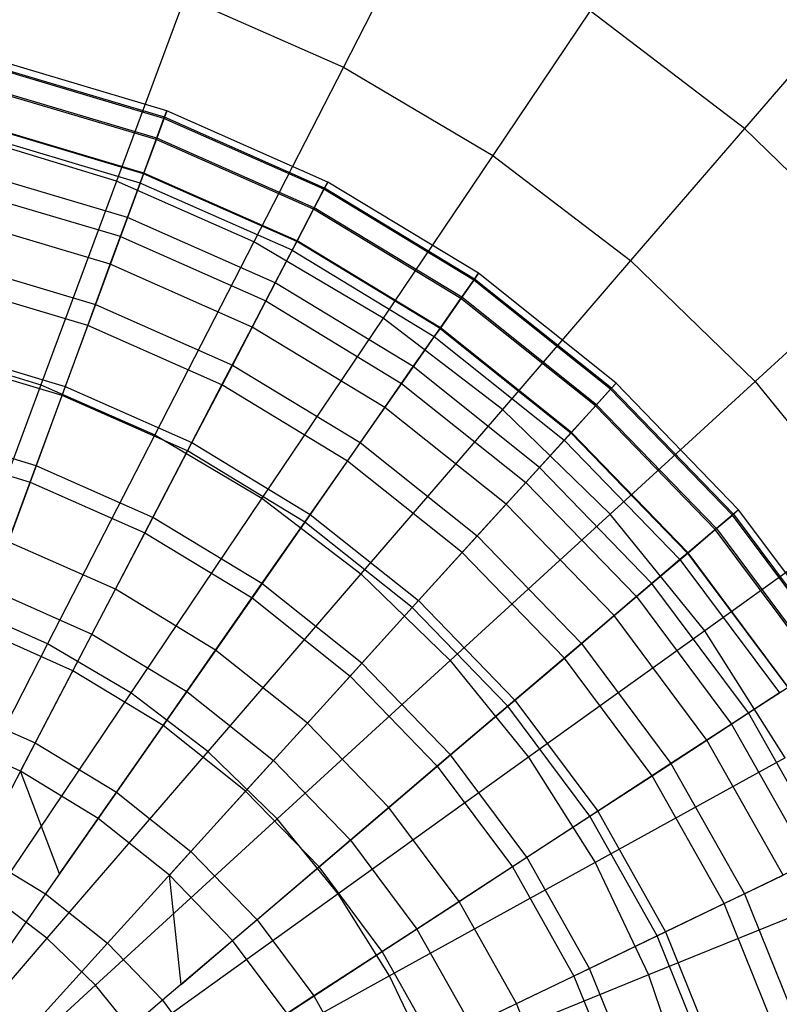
# Model space of a CAD drawing. Extents: x -6 to 6.5, y 0.1 to 12.5.
# Tile 36 of 44: x 0.7 to 1.7, y 6 to 7.3. Entities that reach past the tile are written whole.
import ezdxf

# ---------------------------------------------------------------- set-up
doc = ezdxf.new("R2010")
doc.units = 0
doc.header["$LTSCALE"] = 2.54
doc.layers.get('0').update_dxf_attribs({"color": 13, "linetype": 'CONTINUOUS'})

# ---------------------------------------------------------------- blocks, each defined once
blk = doc.blocks.new('GRUPUJ_1')
at = {"color": 0}
for p, q in [((7.2227, 7.3451, 17.3673), (7.1192, 7.1434, 17.528)), ((7.2227, 7.3451, 17.3673), (7.1192, 7.1434, 17.528)), ((6.9128, 7.2344, 17.528), (6.8239, 6.9951, 17.6751)), ((6.9128, 7.2344, 17.528), (6.8239, 6.9951, 17.6751)), ((6.9128, 7.2344, 17.528), (7.1192, 7.1434, 17.528)), ((6.9128, 7.2344, 17.528), (7.1192, 7.1434, 17.528)), ((7.44, 7.2168, 17.3673), (7.3134, 7.0287, 17.528)), ((7.44, 7.2168, 17.3673), (7.3134, 7.0287, 17.528)), ((7.6406, 7.0636, 17.3673), (7.44, 7.2168, 17.3673)), ((7.6406, 7.0636, 17.3673), (7.44, 7.2168, 17.3673)), ((7.7705, 7.2143, 17.1935), (7.6406, 7.0636, 17.3673)), ((7.7705, 7.2143, 17.1935), (7.6406, 7.0636, 17.3673)), ((6.8863, 7.0784, 10.8474), (6.6679, 7.1432, 10.8474)), ((6.8863, 7.0784, 10.8474), (6.6679, 7.1432, 10.8474)), ((6.8894, 7.0868, 10.487), (6.6699, 7.1519, 10.487)), ((6.8894, 7.0868, 10.487), (6.6699, 7.1519, 10.487)), ((7.1192, 7.1434, 17.528), (7.0026, 6.9164, 17.6751)), ((7.1192, 7.1434, 17.528), (7.0026, 6.9164, 17.6751)), ((7.1192, 7.1434, 17.528), (7.3134, 7.0287, 17.528)), ((7.1192, 7.1434, 17.528), (7.3134, 7.0287, 17.528)), ((6.8857, 7.0767, 10.1369), (6.6675, 7.1415, 10.1369)), ((6.8857, 7.0767, 10.1369), (6.6675, 7.1415, 10.1369)), ((6.8756, 7.0492, 9.8025), (6.661, 7.1129, 9.8025)), ((6.8756, 7.0492, 9.8025), (6.661, 7.1129, 9.8025)), ((6.8763, 7.0511, 11.2139), (6.6614, 7.1149, 11.2139)), ((6.8763, 7.0511, 11.2139), (6.6614, 7.1149, 11.2139)), ((6.8863, 7.0784, 10.8474), (6.8763, 7.0511, 11.2139)), ((6.8863, 7.0784, 10.8474), (6.8763, 7.0511, 11.2139)), ((6.8857, 7.0767, 10.1369), (6.8894, 7.0868, 10.487)), ((6.8857, 7.0767, 10.1369), (6.8894, 7.0868, 10.487)), ((6.8894, 7.0868, 10.487), (6.8863, 7.0784, 10.8474)), ((6.8894, 7.0868, 10.487), (6.8863, 7.0784, 10.8474)), ((7.0946, 6.9861, 10.8474), (6.8863, 7.0784, 10.8474)), ((7.0946, 6.9861, 10.8474), (6.8863, 7.0784, 10.8474)), ((7.0988, 6.9941, 10.487), (6.8894, 7.0868, 10.487)), ((7.0988, 6.9941, 10.487), (6.8894, 7.0868, 10.487)), ((6.8593, 7.0049, 11.5838), (6.6505, 7.0669, 11.5838)), ((6.8593, 7.0049, 11.5838), (6.6505, 7.0669, 11.5838)), ((6.8596, 7.0057, 9.4892), (6.6507, 7.0677, 9.4892)), ((6.8596, 7.0057, 9.4892), (6.6507, 7.0677, 9.4892)), ((6.8756, 7.0492, 9.8025), (6.8857, 7.0767, 10.1369)), ((6.8756, 7.0492, 9.8025), (6.8857, 7.0767, 10.1369)), ((7.0938, 6.9846, 10.1369), (6.8857, 7.0767, 10.1369)), ((7.0938, 6.9846, 10.1369), (6.8857, 7.0767, 10.1369)), ((6.8548, 6.9928, 11.6623), (6.6476, 7.0543, 11.6623)), ((6.8548, 6.9928, 11.6623), (6.6476, 7.0543, 11.6623)), ((7.6406, 7.0636, 17.3673), (7.4926, 6.8919, 17.528)), ((7.6406, 7.0636, 17.3673), (7.4926, 6.8919, 17.528)), ((7.8217, 6.8878, 17.3673), (7.6406, 7.0636, 17.3673)), ((7.8217, 6.8878, 17.3673), (7.6406, 7.0636, 17.3673)), ((6.8239, 6.9951, 17.6751), (6.6371, 7.0521, 17.6751)), ((6.8239, 6.9951, 17.6751), (6.6371, 7.0521, 17.6751)), ((6.8763, 7.0511, 11.2139), (6.8593, 7.0049, 11.5838)), ((6.8763, 7.0511, 11.2139), (6.8593, 7.0049, 11.5838)), ((6.8596, 7.0057, 9.4892), (6.8756, 7.0492, 9.8025)), ((6.8596, 7.0057, 9.4892), (6.8756, 7.0492, 9.8025)), ((7.0803, 6.9586, 9.8025), (6.8756, 7.0492, 9.8025)), ((7.0803, 6.9586, 9.8025), (6.8756, 7.0492, 9.8025)), ((7.0812, 6.9604, 11.2139), (6.8763, 7.0511, 11.2139)), ((7.0812, 6.9604, 11.2139), (6.8763, 7.0511, 11.2139)), ((7.3134, 7.0287, 17.528), (7.1708, 6.817, 17.6751)), ((7.3134, 7.0287, 17.528), (7.1708, 6.817, 17.6751)), ((7.3134, 7.0287, 17.528), (7.4926, 6.8919, 17.528)), ((7.3134, 7.0287, 17.528), (7.4926, 6.8919, 17.528)), ((6.8383, 6.948, 9.2006), (6.637, 7.0078, 9.2006)), ((6.8383, 6.948, 9.2006), (6.637, 7.0078, 9.2006)), ((6.8383, 6.948, 9.2006), (6.8596, 7.0057, 9.4892)), ((6.8383, 6.948, 9.2006), (6.8596, 7.0057, 9.4892)), ((6.8593, 7.0049, 11.5838), (6.8548, 6.9928, 11.6623)), ((6.8593, 7.0049, 11.5838), (6.8548, 6.9928, 11.6623)), ((7.0585, 6.9168, 11.5838), (6.8593, 7.0049, 11.5838)), ((7.0585, 6.9168, 11.5838), (6.8593, 7.0049, 11.5838)), ((7.0588, 6.9175, 9.4892), (6.8596, 7.0057, 9.4892)), ((7.0588, 6.9175, 9.4892), (6.8596, 7.0057, 9.4892)), ((6.8239, 6.9951, 17.6751), (6.7257, 6.7306, 17.806)), ((6.8239, 6.9951, 17.6751), (6.7257, 6.7306, 17.806)), ((7.0026, 6.9164, 17.6751), (6.8239, 6.9951, 17.6751)), ((7.0026, 6.9164, 17.6751), (6.8239, 6.9951, 17.6751)), ((6.8548, 6.9928, 11.6623), (6.8292, 6.9231, 12.0372)), ((6.8548, 6.9928, 11.6623), (6.8292, 6.9231, 12.0372)), ((7.0524, 6.9053, 11.6623), (6.8548, 6.9928, 11.6623)), ((7.0524, 6.9053, 11.6623), (6.8548, 6.9928, 11.6623)), ((7.0938, 6.9846, 10.1369), (7.0988, 6.9941, 10.487)), ((7.0938, 6.9846, 10.1369), (7.0988, 6.9941, 10.487)), ((7.0988, 6.9941, 10.487), (7.0946, 6.9861, 10.8474)), ((7.0988, 6.9941, 10.487), (7.0946, 6.9861, 10.8474)), ((7.2946, 6.8754, 10.487), (7.0988, 6.9941, 10.487)), ((7.2946, 6.8754, 10.487), (7.0988, 6.9941, 10.487)), ((6.8292, 6.9231, 12.0372), (6.6311, 6.9819, 12.0372)), ((6.8292, 6.9231, 12.0372), (6.6311, 6.9819, 12.0372)), ((7.0803, 6.9586, 9.8025), (7.0938, 6.9846, 10.1369)), ((7.0803, 6.9586, 9.8025), (7.0938, 6.9846, 10.1369)), ((7.0946, 6.9861, 10.8474), (7.0812, 6.9604, 11.2139)), ((7.0946, 6.9861, 10.8474), (7.0812, 6.9604, 11.2139)), ((7.2885, 6.8666, 10.1369), (7.0938, 6.9846, 10.1369)), ((7.2885, 6.8666, 10.1369), (7.0938, 6.9846, 10.1369)), ((7.2895, 6.868, 10.8474), (7.0946, 6.9861, 10.8474)), ((7.2895, 6.868, 10.8474), (7.0946, 6.9861, 10.8474)), ((7.0812, 6.9604, 11.2139), (7.0585, 6.9168, 11.5838)), ((7.0812, 6.9604, 11.2139), (7.0585, 6.9168, 11.5838)), ((7.0588, 6.9175, 9.4892), (7.0803, 6.9586, 9.8025)), ((7.0588, 6.9175, 9.4892), (7.0803, 6.9586, 9.8025)), ((7.2717, 6.8426, 9.8025), (7.0803, 6.9586, 9.8025)), ((7.2717, 6.8426, 9.8025), (7.0803, 6.9586, 9.8025)), ((7.2729, 6.8442, 11.2139), (7.0812, 6.9604, 11.2139)), ((7.2729, 6.8442, 11.2139), (7.0812, 6.9604, 11.2139)), ((6.816, 6.8873, 8.9703), (6.6226, 6.9447, 8.9703)), ((6.816, 6.8873, 8.9703), (6.6226, 6.9447, 8.9703)), ((6.816, 6.8873, 8.9703), (6.8383, 6.948, 9.2006)), ((6.816, 6.8873, 8.9703), (6.8383, 6.948, 9.2006)), ((7.0304, 6.863, 9.2006), (6.8383, 6.948, 9.2006)), ((7.0304, 6.863, 9.2006), (6.8383, 6.948, 9.2006)), ((6.8292, 6.9231, 12.0372), (6.7967, 6.835, 12.4102)), ((6.8292, 6.9231, 12.0372), (6.7967, 6.835, 12.4102)), ((6.8292, 6.9231, 12.0372), (7.0181, 6.8395, 12.0372)), ((6.8292, 6.9231, 12.0372), (7.0181, 6.8395, 12.0372)), ((7.0026, 6.9164, 17.6751), (6.8738, 6.6653, 17.806)), ((7.0026, 6.9164, 17.6751), (6.8738, 6.6653, 17.806)), ((7.1708, 6.817, 17.6751), (7.0026, 6.9164, 17.6751)), ((7.1708, 6.817, 17.6751), (7.0026, 6.9164, 17.6751)), ((7.0304, 6.863, 9.2006), (7.0588, 6.9175, 9.4892)), ((7.0304, 6.863, 9.2006), (7.0588, 6.9175, 9.4892)), ((7.0585, 6.9168, 11.5838), (7.0524, 6.9053, 11.6623)), ((7.0585, 6.9168, 11.5838), (7.0524, 6.9053, 11.6623)), ((7.2447, 6.8039, 11.5838), (7.0585, 6.9168, 11.5838)), ((7.2447, 6.8039, 11.5838), (7.0585, 6.9168, 11.5838)), ((7.2452, 6.8046, 9.4892), (7.0588, 6.9175, 9.4892)), ((7.2452, 6.8046, 9.4892), (7.0588, 6.9175, 9.4892)), ((7.0524, 6.9053, 11.6623), (7.0181, 6.8395, 12.0372)), ((7.0524, 6.9053, 11.6623), (7.0181, 6.8395, 12.0372)), ((7.0524, 6.9053, 11.6623), (7.2373, 6.7932, 11.6623)), ((7.0524, 6.9053, 11.6623), (7.2373, 6.7932, 11.6623)), ((6.6102, 6.8904, 12.4102), (6.7967, 6.835, 12.4102)), ((6.6102, 6.8904, 12.4102), (6.7967, 6.835, 12.4102)), ((6.7867, 6.8076, 8.7333), (6.816, 6.8873, 8.9703)), ((6.7867, 6.8076, 8.7333), (6.816, 6.8873, 8.9703)), ((7.0005, 6.8056, 8.9703), (6.816, 6.8873, 8.9703)), ((7.0005, 6.8056, 8.9703), (6.816, 6.8873, 8.9703)), ((7.4926, 6.8919, 17.528), (7.326, 6.6985, 17.6751)), ((7.4926, 6.8919, 17.528), (7.326, 6.6985, 17.6751)), ((7.4926, 6.8919, 17.528), (7.6544, 6.7348, 17.528)), ((7.4926, 6.8919, 17.528), (7.6544, 6.7348, 17.528)), ((7.8217, 6.8878, 17.3673), (7.6544, 6.7348, 17.528)), ((7.8217, 6.8878, 17.3673), (7.6544, 6.7348, 17.528)), ((7.2885, 6.8666, 10.1369), (7.2946, 6.8754, 10.487)), ((7.2885, 6.8666, 10.1369), (7.2946, 6.8754, 10.487)), ((7.2946, 6.8754, 10.487), (7.2895, 6.868, 10.8474)), ((7.2946, 6.8754, 10.487), (7.2895, 6.868, 10.8474)), ((7.4736, 6.7326, 10.487), (7.2946, 6.8754, 10.487)), ((7.4736, 6.7326, 10.487), (7.2946, 6.8754, 10.487)), ((6.7867, 6.8076, 8.7333), (6.6037, 6.8619, 8.7333)), ((6.7867, 6.8076, 8.7333), (6.6037, 6.8619, 8.7333)), ((7.0005, 6.8056, 8.9703), (7.0304, 6.863, 9.2006)), ((7.0005, 6.8056, 8.9703), (7.0304, 6.863, 9.2006)), ((7.21, 6.7541, 9.2006), (7.0304, 6.863, 9.2006)), ((7.21, 6.7541, 9.2006), (7.0304, 6.863, 9.2006)), ((7.2717, 6.8426, 9.8025), (7.2885, 6.8666, 10.1369)), ((7.2717, 6.8426, 9.8025), (7.2885, 6.8666, 10.1369)), ((7.2895, 6.868, 10.8474), (7.2729, 6.8442, 11.2139)), ((7.2895, 6.868, 10.8474), (7.2729, 6.8442, 11.2139)), ((7.4664, 6.7247, 10.1369), (7.2885, 6.8666, 10.1369)), ((7.4664, 6.7247, 10.1369), (7.2885, 6.8666, 10.1369)), ((7.4676, 6.726, 10.8474), (7.2895, 6.868, 10.8474)), ((7.4676, 6.726, 10.8474), (7.2895, 6.868, 10.8474)), ((6.7967, 6.835, 12.4102), (6.7575, 6.7283, 12.7823)), ((6.7967, 6.835, 12.4102), (6.7575, 6.7283, 12.7823)), ((6.7967, 6.835, 12.4102), (6.9747, 6.7562, 12.4102)), ((6.7967, 6.835, 12.4102), (6.9747, 6.7562, 12.4102)), ((7.0181, 6.8395, 12.0372), (6.9747, 6.7562, 12.4102)), ((7.0181, 6.8395, 12.0372), (6.9747, 6.7562, 12.4102)), ((7.0181, 6.8395, 12.0372), (7.1948, 6.7323, 12.0372)), ((7.0181, 6.8395, 12.0372), (7.1948, 6.7323, 12.0372)), ((7.2729, 6.8442, 11.2139), (7.2447, 6.8039, 11.5838)), ((7.2729, 6.8442, 11.2139), (7.2447, 6.8039, 11.5838)), ((7.2452, 6.8046, 9.4892), (7.2717, 6.8426, 9.8025)), ((7.2452, 6.8046, 9.4892), (7.2717, 6.8426, 9.8025)), ((7.4467, 6.703, 9.8025), (7.2717, 6.8426, 9.8025)), ((7.4467, 6.703, 9.8025), (7.2717, 6.8426, 9.8025)), ((7.4481, 6.7045, 11.2139), (7.2729, 6.8442, 11.2139)), ((7.4481, 6.7045, 11.2139), (7.2729, 6.8442, 11.2139)), ((7.1708, 6.817, 17.6751), (7.0132, 6.583, 17.806)), ((7.1708, 6.817, 17.6751), (7.0132, 6.583, 17.806)), ((7.326, 6.6985, 17.6751), (7.1708, 6.817, 17.6751)), ((7.326, 6.6985, 17.6751), (7.1708, 6.817, 17.6751)), ((6.7533, 6.7168, 8.521), (6.7867, 6.8076, 8.7333)), ((6.7533, 6.7168, 8.521), (6.7867, 6.8076, 8.7333)), ((6.9612, 6.7303, 8.7333), (6.7867, 6.8076, 8.7333)), ((6.9612, 6.7303, 8.7333), (6.7867, 6.8076, 8.7333)), ((6.9612, 6.7303, 8.7333), (7.0005, 6.8056, 8.9703)), ((6.9612, 6.7303, 8.7333), (7.0005, 6.8056, 8.9703)), ((7.173, 6.701, 8.9703), (7.0005, 6.8056, 8.9703)), ((7.173, 6.701, 8.9703), (7.0005, 6.8056, 8.9703)), ((7.21, 6.7541, 9.2006), (7.2452, 6.8046, 9.4892)), ((7.21, 6.7541, 9.2006), (7.2452, 6.8046, 9.4892)), ((7.2447, 6.8039, 11.5838), (7.2373, 6.7932, 11.6623)), ((7.2447, 6.8039, 11.5838), (7.2373, 6.7932, 11.6623)), ((7.2447, 6.8039, 11.5838), (7.415, 6.6681, 11.5838)), ((7.2447, 6.8039, 11.5838), (7.415, 6.6681, 11.5838)), ((7.4156, 6.6687, 9.4892), (7.2452, 6.8046, 9.4892)), ((7.4156, 6.6687, 9.4892), (7.2452, 6.8046, 9.4892)), ((7.2373, 6.7932, 11.6623), (7.1948, 6.7323, 12.0372)), ((7.2373, 6.7932, 11.6623), (7.1948, 6.7323, 12.0372)), ((7.2373, 6.7932, 11.6623), (7.4063, 6.6585, 11.6623)), ((7.2373, 6.7932, 11.6623), (7.4063, 6.6585, 11.6623)), ((6.5709, 6.7779, 17.806), (6.7257, 6.7306, 17.806)), ((6.5709, 6.7779, 17.806), (6.7257, 6.7306, 17.806)), ((6.5849, 6.7795, 12.7823), (6.7575, 6.7283, 12.7823)), ((6.5849, 6.7795, 12.7823), (6.7575, 6.7283, 12.7823)), ((6.7533, 6.7168, 8.521), (6.5822, 6.7676, 8.521)), ((6.7533, 6.7168, 8.521), (6.5822, 6.7676, 8.521)), ((6.9747, 6.7562, 12.4102), (6.9221, 6.6554, 12.7823)), ((6.9747, 6.7562, 12.4102), (6.9221, 6.6554, 12.7823)), ((6.9747, 6.7562, 12.4102), (7.1411, 6.6553, 12.4102)), ((6.9747, 6.7562, 12.4102), (7.1411, 6.6553, 12.4102)), ((7.173, 6.701, 8.9703), (7.21, 6.7541, 9.2006)), ((7.173, 6.701, 8.9703), (7.21, 6.7541, 9.2006)), ((7.3742, 6.6232, 9.2006), (7.21, 6.7541, 9.2006)), ((7.3742, 6.6232, 9.2006), (7.21, 6.7541, 9.2006)), ((7.1948, 6.7323, 12.0372), (7.1411, 6.6553, 12.4102)), ((7.1948, 6.7323, 12.0372), (7.1411, 6.6553, 12.4102)), ((7.1948, 6.7323, 12.0372), (7.3563, 6.6035, 12.0372)), ((7.1948, 6.7323, 12.0372), (7.3563, 6.6035, 12.0372)), ((7.6544, 6.7348, 17.528), (7.4661, 6.5625, 17.6751)), ((7.6544, 6.7348, 17.528), (7.4661, 6.5625, 17.6751)), ((7.4664, 6.7247, 10.1369), (7.4736, 6.7326, 10.487)), ((7.4664, 6.7247, 10.1369), (7.4736, 6.7326, 10.487)), ((7.4736, 6.7326, 10.487), (7.4676, 6.726, 10.8474)), ((7.4736, 6.7326, 10.487), (7.4676, 6.726, 10.8474)), ((7.6329, 6.5681, 10.487), (7.4736, 6.7326, 10.487)), ((7.6329, 6.5681, 10.487), (7.4736, 6.7326, 10.487)), ((7.6544, 6.7348, 17.528), (7.7965, 6.5597, 17.528)), ((7.6544, 6.7348, 17.528), (7.7965, 6.5597, 17.528)), ((6.7257, 6.7306, 17.806), (6.6195, 6.4446, 17.9176)), ((6.7257, 6.7306, 17.806), (6.6195, 6.4446, 17.9176)), ((6.7575, 6.7283, 12.7823), (6.7118, 6.6041, 13.1492)), ((6.7575, 6.7283, 12.7823), (6.7118, 6.6041, 13.1492)), ((6.7257, 6.7306, 17.806), (6.8738, 6.6653, 17.806)), ((6.7257, 6.7306, 17.806), (6.8738, 6.6653, 17.806)), ((6.7575, 6.7283, 12.7823), (6.9221, 6.6554, 12.7823)), ((6.7575, 6.7283, 12.7823), (6.9221, 6.6554, 12.7823)), ((6.9165, 6.6446, 8.521), (6.9612, 6.7303, 8.7333)), ((6.9165, 6.6446, 8.521), (6.9612, 6.7303, 8.7333)), ((7.1244, 6.6314, 8.7333), (6.9612, 6.7303, 8.7333)), ((7.1244, 6.6314, 8.7333), (6.9612, 6.7303, 8.7333)), ((7.4467, 6.703, 9.8025), (7.4664, 6.7247, 10.1369)), ((7.4467, 6.703, 9.8025), (7.4664, 6.7247, 10.1369)), ((7.4676, 6.726, 10.8474), (7.4481, 6.7045, 11.2139)), ((7.4676, 6.726, 10.8474), (7.4481, 6.7045, 11.2139)), ((7.6248, 6.5612, 10.1369), (7.4664, 6.7247, 10.1369)), ((7.6248, 6.5612, 10.1369), (7.4664, 6.7247, 10.1369)), ((7.6261, 6.5623, 10.8474), (7.4676, 6.726, 10.8474)), ((7.6261, 6.5623, 10.8474), (7.4676, 6.726, 10.8474)), ((6.7196, 6.6252, 8.3491), (6.7533, 6.7168, 8.521)), ((6.7196, 6.6252, 8.3491), (6.7533, 6.7168, 8.521)), ((6.9165, 6.6446, 8.521), (6.7533, 6.7168, 8.521)), ((6.9165, 6.6446, 8.521), (6.7533, 6.7168, 8.521)), ((7.1244, 6.6314, 8.7333), (7.173, 6.701, 8.9703)), ((7.1244, 6.6314, 8.7333), (7.173, 6.701, 8.9703)), ((7.326, 6.6985, 17.6751), (7.1418, 6.4848, 17.806)), ((7.326, 6.6985, 17.6751), (7.1418, 6.4848, 17.806)), ((7.3307, 6.5753, 8.9703), (7.173, 6.701, 8.9703)), ((7.3307, 6.5753, 8.9703), (7.173, 6.701, 8.9703)), ((7.4661, 6.5625, 17.6751), (7.326, 6.6985, 17.6751)), ((7.4661, 6.5625, 17.6751), (7.326, 6.6985, 17.6751)), ((7.4481, 6.7045, 11.2139), (7.415, 6.6681, 11.5838)), ((7.4481, 6.7045, 11.2139), (7.415, 6.6681, 11.5838)), ((7.4156, 6.6687, 9.4892), (7.4467, 6.703, 9.8025)), ((7.4156, 6.6687, 9.4892), (7.4467, 6.703, 9.8025)), ((7.6024, 6.5422, 9.8025), (7.4467, 6.703, 9.8025)), ((7.6024, 6.5422, 9.8025), (7.4467, 6.703, 9.8025)), ((7.4481, 6.7045, 11.2139), (7.604, 6.5435, 11.2139)), ((7.4481, 6.7045, 11.2139), (7.604, 6.5435, 11.2139)), ((6.7196, 6.6252, 8.3491), (6.5605, 6.6725, 8.3491)), ((6.7196, 6.6252, 8.3491), (6.5605, 6.6725, 8.3491)), ((7.3742, 6.6232, 9.2006), (7.4156, 6.6687, 9.4892)), ((7.3742, 6.6232, 9.2006), (7.4156, 6.6687, 9.4892)), ((7.5672, 6.5122, 9.4892), (7.4156, 6.6687, 9.4892)), ((7.5672, 6.5122, 9.4892), (7.4156, 6.6687, 9.4892)), ((6.8738, 6.6653, 17.806), (6.7345, 6.394, 17.9176)), ((6.8738, 6.6653, 17.806), (6.7345, 6.394, 17.9176)), ((6.8738, 6.6653, 17.806), (7.0132, 6.583, 17.806)), ((6.8738, 6.6653, 17.806), (7.0132, 6.583, 17.806)), ((7.4063, 6.6585, 11.6623), (7.3563, 6.6035, 12.0372)), ((7.4063, 6.6585, 11.6623), (7.3563, 6.6035, 12.0372)), ((7.415, 6.6681, 11.5838), (7.4063, 6.6585, 11.6623)), ((7.415, 6.6681, 11.5838), (7.4063, 6.6585, 11.6623)), ((7.4063, 6.6585, 11.6623), (7.5566, 6.5032, 11.6623)), ((7.4063, 6.6585, 11.6623), (7.5566, 6.5032, 11.6623)), ((7.415, 6.6681, 11.5838), (7.5665, 6.5116, 11.5838)), ((7.415, 6.6681, 11.5838), (7.5665, 6.5116, 11.5838)), ((6.5554, 6.6505, 13.1492), (6.7118, 6.6041, 13.1492)), ((6.5554, 6.6505, 13.1492), (6.7118, 6.6041, 13.1492)), ((6.9221, 6.6554, 12.7823), (6.8609, 6.5381, 13.1492)), ((6.9221, 6.6554, 12.7823), (6.8609, 6.5381, 13.1492)), ((6.8713, 6.5581, 8.3491), (6.9165, 6.6446, 8.521)), ((6.8713, 6.5581, 8.3491), (6.9165, 6.6446, 8.521)), ((7.0691, 6.5521, 8.521), (6.9165, 6.6446, 8.521)), ((7.0691, 6.5521, 8.521), (6.9165, 6.6446, 8.521)), ((6.9221, 6.6554, 12.7823), (7.076, 6.5621, 12.7823)), ((6.9221, 6.6554, 12.7823), (7.076, 6.5621, 12.7823)), ((7.1411, 6.6553, 12.4102), (7.076, 6.5621, 12.7823)), ((7.1411, 6.6553, 12.4102), (7.076, 6.5621, 12.7823)), ((7.1411, 6.6553, 12.4102), (7.2932, 6.534, 12.4102)), ((7.1411, 6.6553, 12.4102), (7.2932, 6.534, 12.4102)), ((7.0691, 6.5521, 8.521), (7.1244, 6.6314, 8.7333)), ((7.0691, 6.5521, 8.521), (7.1244, 6.6314, 8.7333)), ((7.2736, 6.5124, 8.7333), (7.1244, 6.6314, 8.7333)), ((7.2736, 6.5124, 8.7333), (7.1244, 6.6314, 8.7333)), ((6.6832, 6.5265, 8.1971), (6.7196, 6.6252, 8.3491)), ((6.6832, 6.5265, 8.1971), (6.7196, 6.6252, 8.3491)), ((6.8713, 6.5581, 8.3491), (6.7196, 6.6252, 8.3491)), ((6.8713, 6.5581, 8.3491), (6.7196, 6.6252, 8.3491)), ((7.3307, 6.5753, 8.9703), (7.3742, 6.6232, 9.2006)), ((7.3307, 6.5753, 8.9703), (7.3742, 6.6232, 9.2006)), ((7.5203, 6.4723, 9.2006), (7.3742, 6.6232, 9.2006)), ((7.5203, 6.4723, 9.2006), (7.3742, 6.6232, 9.2006)), ((6.7118, 6.6041, 13.1492), (6.6605, 6.4648, 13.5033)), ((6.7118, 6.6041, 13.1492), (6.6605, 6.4648, 13.5033)), ((6.7118, 6.6041, 13.1492), (6.8609, 6.5381, 13.1492)), ((6.7118, 6.6041, 13.1492), (6.8609, 6.5381, 13.1492)), ((7.3563, 6.6035, 12.0372), (7.2932, 6.534, 12.4102)), ((7.3563, 6.6035, 12.0372), (7.2932, 6.534, 12.4102)), ((7.3563, 6.6035, 12.0372), (7.5001, 6.4551, 12.0372)), ((7.3563, 6.6035, 12.0372), (7.5001, 6.4551, 12.0372)), ((7.0132, 6.583, 17.806), (6.8427, 6.33, 17.9176)), ((7.0132, 6.583, 17.806), (6.8427, 6.33, 17.9176)), ((7.0132, 6.583, 17.806), (7.1418, 6.4848, 17.806)), ((7.0132, 6.583, 17.806), (7.1418, 6.4848, 17.806)), ((7.2736, 6.5124, 8.7333), (7.3307, 6.5753, 8.9703)), ((7.2736, 6.5124, 8.7333), (7.3307, 6.5753, 8.9703)), ((7.471, 6.4304, 8.9703), (7.3307, 6.5753, 8.9703)), ((7.471, 6.4304, 8.9703), (7.3307, 6.5753, 8.9703)), ((7.6248, 6.5612, 10.1369), (7.6329, 6.5681, 10.487)), ((7.6248, 6.5612, 10.1369), (7.6329, 6.5681, 10.487)), ((7.6329, 6.5681, 10.487), (7.6261, 6.5623, 10.8474)), ((7.6329, 6.5681, 10.487), (7.6261, 6.5623, 10.8474)), ((7.7698, 6.3846, 10.487), (7.6329, 6.5681, 10.487)), ((7.7698, 6.3846, 10.487), (7.6329, 6.5681, 10.487)), ((6.8226, 6.4648, 8.1971), (6.8713, 6.5581, 8.3491)), ((6.8226, 6.4648, 8.1971), (6.8713, 6.5581, 8.3491)), ((7.0132, 6.472, 8.3491), (6.8713, 6.5581, 8.3491)), ((7.0132, 6.472, 8.3491), (6.8713, 6.5581, 8.3491)), ((7.076, 6.5621, 12.7823), (7.0003, 6.4535, 13.1492)), ((7.076, 6.5621, 12.7823), (7.0003, 6.4535, 13.1492)), ((7.076, 6.5621, 12.7823), (7.2168, 6.4499, 12.7823)), ((7.076, 6.5621, 12.7823), (7.2168, 6.4499, 12.7823)), ((7.4661, 6.5625, 17.6751), (7.2579, 6.3721, 17.806)), ((7.4661, 6.5625, 17.6751), (7.2579, 6.3721, 17.806)), ((7.5892, 6.4109, 17.6751), (7.4661, 6.5625, 17.6751)), ((7.5892, 6.4109, 17.6751), (7.4661, 6.5625, 17.6751)), ((7.7965, 6.5597, 17.528), (7.5892, 6.4109, 17.6751)), ((7.7965, 6.5597, 17.528), (7.5892, 6.4109, 17.6751)), ((7.6024, 6.5422, 9.8025), (7.6248, 6.5612, 10.1369)), ((7.6024, 6.5422, 9.8025), (7.6248, 6.5612, 10.1369)), ((7.6261, 6.5623, 10.8474), (7.604, 6.5435, 11.2139)), ((7.6261, 6.5623, 10.8474), (7.604, 6.5435, 11.2139)), ((7.7609, 6.3788, 10.1369), (7.6248, 6.5612, 10.1369)), ((7.7609, 6.3788, 10.1369), (7.6248, 6.5612, 10.1369)), ((7.6261, 6.5623, 10.8474), (7.7623, 6.3798, 10.8474)), ((7.6261, 6.5623, 10.8474), (7.7623, 6.3798, 10.8474)), ((7.0132, 6.472, 8.3491), (7.0691, 6.5521, 8.521)), ((7.0132, 6.472, 8.3491), (7.0691, 6.5521, 8.521)), ((7.2086, 6.4408, 8.521), (7.0691, 6.5521, 8.521)), ((7.2086, 6.4408, 8.521), (7.0691, 6.5521, 8.521)), ((7.604, 6.5435, 11.2139), (7.5665, 6.5116, 11.5838)), ((7.604, 6.5435, 11.2139), (7.5665, 6.5116, 11.5838)), ((7.5672, 6.5122, 9.4892), (7.6024, 6.5422, 9.8025)), ((7.5672, 6.5122, 9.4892), (7.6024, 6.5422, 9.8025)), ((7.7363, 6.3628, 9.8025), (7.6024, 6.5422, 9.8025)), ((7.7363, 6.3628, 9.8025), (7.6024, 6.5422, 9.8025)), ((7.604, 6.5435, 11.2139), (7.738, 6.3639, 11.2139)), ((7.604, 6.5435, 11.2139), (7.738, 6.3639, 11.2139)), ((6.8609, 6.5381, 13.1492), (6.7922, 6.4065, 13.5033)), ((6.8609, 6.5381, 13.1492), (6.7922, 6.4065, 13.5033)), ((6.8609, 6.5381, 13.1492), (7.0003, 6.4535, 13.1492)), ((6.8609, 6.5381, 13.1492), (7.0003, 6.4535, 13.1492)), ((7.2932, 6.534, 12.4102), (7.2168, 6.4499, 12.7823)), ((7.2932, 6.534, 12.4102), (7.2168, 6.4499, 12.7823)), ((7.2932, 6.534, 12.4102), (7.4286, 6.3942, 12.4102)), ((7.2932, 6.534, 12.4102), (7.4286, 6.3942, 12.4102)), ((6.8226, 6.4648, 8.1971), (6.6832, 6.5265, 8.1971)), ((6.8226, 6.4648, 8.1971), (6.6832, 6.5265, 8.1971)), ((7.2086, 6.4408, 8.521), (7.2736, 6.5124, 8.7333)), ((7.2086, 6.4408, 8.521), (7.2736, 6.5124, 8.7333)), ((7.4064, 6.3753, 8.7333), (7.2736, 6.5124, 8.7333)), ((7.4064, 6.3753, 8.7333), (7.2736, 6.5124, 8.7333)), ((7.5566, 6.5032, 11.6623), (7.5001, 6.4551, 12.0372)), ((7.5566, 6.5032, 11.6623), (7.5001, 6.4551, 12.0372)), ((7.5203, 6.4723, 9.2006), (7.5672, 6.5122, 9.4892)), ((7.5203, 6.4723, 9.2006), (7.5672, 6.5122, 9.4892)), ((7.5665, 6.5116, 11.5838), (7.5566, 6.5032, 11.6623)), ((7.5665, 6.5116, 11.5838), (7.5566, 6.5032, 11.6623)), ((7.5566, 6.5032, 11.6623), (7.6859, 6.33, 11.6623)), ((7.5566, 6.5032, 11.6623), (7.6859, 6.33, 11.6623)), ((7.5665, 6.5116, 11.5838), (7.6968, 6.3371, 11.5838)), ((7.5665, 6.5116, 11.5838), (7.6968, 6.3371, 11.5838)), ((7.6975, 6.3375, 9.4892), (7.5672, 6.5122, 9.4892)), ((7.6975, 6.3375, 9.4892), (7.5672, 6.5122, 9.4892)), ((7.1418, 6.4848, 17.806), (6.9427, 6.2538, 17.9176)), ((7.1418, 6.4848, 17.806), (6.9427, 6.2538, 17.9176)), ((7.1418, 6.4848, 17.806), (7.2579, 6.3721, 17.806)), ((7.1418, 6.4848, 17.806), (7.2579, 6.3721, 17.806)), ((6.6605, 6.4648, 13.5033), (6.7922, 6.4065, 13.5033)), ((6.6605, 6.4648, 13.5033), (6.7922, 6.4065, 13.5033)), ((6.7674, 6.3589, 8.0529), (6.8226, 6.4648, 8.1971)), ((6.7674, 6.3589, 8.0529), (6.8226, 6.4648, 8.1971)), ((6.953, 6.3857, 8.1971), (6.8226, 6.4648, 8.1971)), ((6.953, 6.3857, 8.1971), (6.8226, 6.4648, 8.1971)), ((6.953, 6.3857, 8.1971), (7.0132, 6.472, 8.3491)), ((6.953, 6.3857, 8.1971), (7.0132, 6.472, 8.3491)), ((7.143, 6.3686, 8.3491), (7.0132, 6.472, 8.3491)), ((7.143, 6.3686, 8.3491), (7.0132, 6.472, 8.3491)), ((7.471, 6.4304, 8.9703), (7.5203, 6.4723, 9.2006)), ((7.471, 6.4304, 8.9703), (7.5203, 6.4723, 9.2006)), ((7.6459, 6.304, 9.2006), (7.5203, 6.4723, 9.2006)), ((7.6459, 6.304, 9.2006), (7.5203, 6.4723, 9.2006)), ((7.0003, 6.4535, 13.1492), (6.9154, 6.3318, 13.5033)), ((7.0003, 6.4535, 13.1492), (6.9154, 6.3318, 13.5033)), ((7.0003, 6.4535, 13.1492), (7.1278, 6.3519, 13.1492)), ((7.0003, 6.4535, 13.1492), (7.1278, 6.3519, 13.1492)), ((7.5001, 6.4551, 12.0372), (7.4286, 6.3942, 12.4102)), ((7.5001, 6.4551, 12.0372), (7.4286, 6.3942, 12.4102)), ((7.5001, 6.4551, 12.0372), (7.6237, 6.2895, 12.0372)), ((7.5001, 6.4551, 12.0372), (7.6237, 6.2895, 12.0372)), ((6.7345, 6.394, 17.9176), (6.6195, 6.4446, 17.9176)), ((6.7345, 6.394, 17.9176), (6.6195, 6.4446, 17.9176)), ((7.2168, 6.4499, 12.7823), (7.1278, 6.3519, 13.1492)), ((7.2168, 6.4499, 12.7823), (7.1278, 6.3519, 13.1492)), ((7.143, 6.3686, 8.3491), (7.2086, 6.4408, 8.521)), ((7.143, 6.3686, 8.3491), (7.2086, 6.4408, 8.521)), ((7.3327, 6.3126, 8.521), (7.2086, 6.4408, 8.521)), ((7.3327, 6.3126, 8.521), (7.2086, 6.4408, 8.521)), ((7.2168, 6.4499, 12.7823), (7.342, 6.3205, 12.7823)), ((7.2168, 6.4499, 12.7823), (7.342, 6.3205, 12.7823)), ((7.4064, 6.3753, 8.7333), (7.471, 6.4304, 8.9703)), ((7.4064, 6.3753, 8.7333), (7.471, 6.4304, 8.9703)), ((7.5917, 6.2687, 8.9703), (7.471, 6.4304, 8.9703)), ((7.5917, 6.2687, 8.9703), (7.471, 6.4304, 8.9703)), ((6.7674, 6.3589, 8.0529), (6.642, 6.4144, 8.0529)), ((6.7674, 6.3589, 8.0529), (6.642, 6.4144, 8.0529)), ((6.7922, 6.4065, 13.5033), (6.7185, 6.2651, 13.8336)), ((6.7922, 6.4065, 13.5033), (6.7185, 6.2651, 13.8336)), ((6.7922, 6.4065, 13.5033), (6.9154, 6.3318, 13.5033)), ((6.7922, 6.4065, 13.5033), (6.9154, 6.3318, 13.5033)), ((7.5892, 6.4109, 17.6751), (7.3599, 6.2464, 17.806)), ((7.5892, 6.4109, 17.6751), (7.3599, 6.2464, 17.806)), ((7.6934, 6.2457, 17.6751), (7.5892, 6.4109, 17.6751)), ((7.6934, 6.2457, 17.6751), (7.5892, 6.4109, 17.6751)), ((6.7345, 6.394, 17.9176), (6.5883, 6.109, 18.0061)), ((6.7345, 6.394, 17.9176), (6.5883, 6.109, 18.0061)), ((6.8427, 6.33, 17.9176), (6.7345, 6.394, 17.9176)), ((6.8427, 6.33, 17.9176), (6.7345, 6.394, 17.9176)), ((7.4286, 6.3942, 12.4102), (7.342, 6.3205, 12.7823)), ((7.4286, 6.3942, 12.4102), (7.342, 6.3205, 12.7823)), ((7.4286, 6.3942, 12.4102), (7.545, 6.2383, 12.4102)), ((7.4286, 6.3942, 12.4102), (7.545, 6.2383, 12.4102)), ((6.8847, 6.2878, 8.0529), (6.953, 6.3857, 8.1971)), ((6.8847, 6.2878, 8.0529), (6.953, 6.3857, 8.1971)), ((7.0722, 6.2907, 8.1971), (6.953, 6.3857, 8.1971)), ((7.0722, 6.2907, 8.1971), (6.953, 6.3857, 8.1971)), ((7.3327, 6.3126, 8.521), (7.4064, 6.3753, 8.7333)), ((7.3327, 6.3126, 8.521), (7.4064, 6.3753, 8.7333)), ((7.5205, 6.2224, 8.7333), (7.4064, 6.3753, 8.7333)), ((7.5205, 6.2224, 8.7333), (7.4064, 6.3753, 8.7333)), ((7.2579, 6.3721, 17.806), (7.0329, 6.1662, 17.9176)), ((7.2579, 6.3721, 17.806), (7.0329, 6.1662, 17.9176)), ((7.0722, 6.2907, 8.1971), (7.143, 6.3686, 8.3491)), ((7.0722, 6.2907, 8.1971), (7.143, 6.3686, 8.3491)), ((7.2584, 6.2494, 8.3491), (7.143, 6.3686, 8.3491)), ((7.2584, 6.2494, 8.3491), (7.143, 6.3686, 8.3491)), ((7.2579, 6.3721, 17.806), (7.3599, 6.2464, 17.806)), ((7.2579, 6.3721, 17.806), (7.3599, 6.2464, 17.806)), ((6.6992, 6.2282, 7.8912), (6.7674, 6.3589, 8.0529)), ((6.6992, 6.2282, 7.8912), (6.7674, 6.3589, 8.0529)), ((6.8847, 6.2878, 8.0529), (6.7674, 6.3589, 8.0529)), ((6.8847, 6.2878, 8.0529), (6.7674, 6.3589, 8.0529)), ((7.1278, 6.3519, 13.1492), (7.028, 6.242, 13.5033)), ((7.1278, 6.3519, 13.1492), (7.028, 6.242, 13.5033)), ((7.1278, 6.3519, 13.1492), (7.2412, 6.2347, 13.1492)), ((7.1278, 6.3519, 13.1492), (7.2412, 6.2347, 13.1492)), ((7.6459, 6.304, 9.2006), (7.6975, 6.3375, 9.4892)), ((7.6459, 6.304, 9.2006), (7.6975, 6.3375, 9.4892)), ((6.8427, 6.33, 17.9176), (6.6638, 6.0644, 18.0061)), ((6.8427, 6.33, 17.9176), (6.6638, 6.0644, 18.0061)), ((6.9154, 6.3318, 13.5033), (6.8242, 6.201, 13.8336)), ((6.9154, 6.3318, 13.5033), (6.8242, 6.201, 13.8336)), ((6.9427, 6.2538, 17.9176), (6.8427, 6.33, 17.9176)), ((6.9427, 6.2538, 17.9176), (6.8427, 6.33, 17.9176)), ((6.9154, 6.3318, 13.5033), (7.028, 6.242, 13.5033)), ((6.9154, 6.3318, 13.5033), (7.028, 6.242, 13.5033)), ((7.6859, 6.33, 11.6623), (7.6237, 6.2895, 12.0372)), ((7.6859, 6.33, 11.6623), (7.6237, 6.2895, 12.0372)), ((6.6054, 6.3151, 13.8336), (6.7185, 6.2651, 13.8336)), ((6.6054, 6.3151, 13.8336), (6.7185, 6.2651, 13.8336)), ((7.342, 6.3205, 12.7823), (7.2412, 6.2347, 13.1492)), ((7.342, 6.3205, 12.7823), (7.2412, 6.2347, 13.1492)), ((7.2584, 6.2494, 8.3491), (7.3327, 6.3126, 8.521)), ((7.2584, 6.2494, 8.3491), (7.3327, 6.3126, 8.521)), ((7.4395, 6.1696, 8.521), (7.3327, 6.3126, 8.521)), ((7.4395, 6.1696, 8.521), (7.3327, 6.3126, 8.521)), ((7.342, 6.3205, 12.7823), (7.4497, 6.1763, 12.7823)), ((7.342, 6.3205, 12.7823), (7.4497, 6.1763, 12.7823)), ((7.5917, 6.2687, 8.9703), (7.6459, 6.304, 9.2006)), ((7.5917, 6.2687, 8.9703), (7.6459, 6.304, 9.2006)), ((7.749, 6.121, 9.2006), (7.6459, 6.304, 9.2006)), ((7.749, 6.121, 9.2006), (7.6459, 6.304, 9.2006)), ((6.8004, 6.1669, 7.8912), (6.8847, 6.2878, 8.0529)), ((6.8004, 6.1669, 7.8912), (6.8847, 6.2878, 8.0529)), ((6.9919, 6.2023, 8.0529), (6.8847, 6.2878, 8.0529)), ((6.9919, 6.2023, 8.0529), (6.8847, 6.2878, 8.0529)), ((6.9919, 6.2023, 8.0529), (7.0722, 6.2907, 8.1971)), ((6.9919, 6.2023, 8.0529), (7.0722, 6.2907, 8.1971)), ((7.1783, 6.1811, 8.1971), (7.0722, 6.2907, 8.1971)), ((7.1783, 6.1811, 8.1971), (7.0722, 6.2907, 8.1971)), ((7.6237, 6.2895, 12.0372), (7.545, 6.2383, 12.4102)), ((7.6237, 6.2895, 12.0372), (7.545, 6.2383, 12.4102)), ((7.6237, 6.2895, 12.0372), (7.7251, 6.1095, 12.0372)), ((7.6237, 6.2895, 12.0372), (7.7251, 6.1095, 12.0372)), ((6.6992, 6.2282, 7.8912), (6.5911, 6.2761, 7.8912)), ((6.7185, 6.2651, 13.8336), (6.6438, 6.122, 14.1239)), ((6.7185, 6.2651, 13.8336), (6.6438, 6.122, 14.1239)), ((6.7185, 6.2651, 13.8336), (6.8242, 6.201, 13.8336)), ((6.7185, 6.2651, 13.8336), (6.8242, 6.201, 13.8336)), ((7.5205, 6.2224, 8.7333), (7.5917, 6.2687, 8.9703)), ((7.5205, 6.2224, 8.7333), (7.5917, 6.2687, 8.9703)), ((7.6907, 6.0929, 8.9703), (7.5917, 6.2687, 8.9703)), ((7.6907, 6.0929, 8.9703), (7.5917, 6.2687, 8.9703)), ((6.9427, 6.2538, 17.9176), (6.7336, 6.0111, 18.0061)), ((6.9427, 6.2538, 17.9176), (6.7336, 6.0111, 18.0061)), ((7.0329, 6.1662, 17.9176), (6.9427, 6.2538, 17.9176)), ((7.0329, 6.1662, 17.9176), (6.9427, 6.2538, 17.9176)), ((7.3599, 6.2464, 17.806), (7.1121, 6.0686, 17.9176)), ((7.3599, 6.2464, 17.806), (7.1121, 6.0686, 17.9176)), ((7.1783, 6.1811, 8.1971), (7.2584, 6.2494, 8.3491)), ((7.1783, 6.1811, 8.1971), (7.2584, 6.2494, 8.3491)), ((7.3577, 6.1164, 8.3491), (7.2584, 6.2494, 8.3491)), ((7.3577, 6.1164, 8.3491), (7.2584, 6.2494, 8.3491)), ((7.3599, 6.2464, 17.806), (7.4463, 6.1095, 17.806)), ((7.3599, 6.2464, 17.806), (7.4463, 6.1095, 17.806)), ((7.028, 6.242, 13.5033), (6.9208, 6.1239, 13.8336)), ((7.028, 6.242, 13.5033), (6.9208, 6.1239, 13.8336)), ((7.028, 6.242, 13.5033), (7.1283, 6.1385, 13.5033)), ((7.028, 6.242, 13.5033), (7.1283, 6.1385, 13.5033)), ((7.2412, 6.2347, 13.1492), (7.1283, 6.1385, 13.5033)), ((7.2412, 6.2347, 13.1492), (7.1283, 6.1385, 13.5033)), ((7.2412, 6.2347, 13.1492), (7.3388, 6.104, 13.1492)), ((7.2412, 6.2347, 13.1492), (7.3388, 6.104, 13.1492)), ((7.6934, 6.2457, 17.6751), (7.4463, 6.1095, 17.806)), ((7.6934, 6.2457, 17.6751), (7.4463, 6.1095, 17.806)), ((7.545, 6.2383, 12.4102), (7.4497, 6.1763, 12.7823)), ((7.545, 6.2383, 12.4102), (7.4497, 6.1763, 12.7823)), ((7.545, 6.2383, 12.4102), (7.6405, 6.0687, 12.4102)), ((7.545, 6.2383, 12.4102), (7.6405, 6.0687, 12.4102)), ((6.8004, 6.1669, 7.8912), (6.6992, 6.2282, 7.8912)), ((6.8004, 6.1669, 7.8912), (6.6992, 6.2282, 7.8912)), ((6.75, 6.0947, 7.7802), (6.6992, 6.2282, 7.8912)), ((7.4395, 6.1696, 8.521), (7.5205, 6.2224, 8.7333)), ((7.4395, 6.1696, 8.521), (7.5205, 6.2224, 8.7333)), ((7.6142, 6.0561, 8.7333), (7.5205, 6.2224, 8.7333)), ((7.6142, 6.0561, 8.7333), (7.5205, 6.2224, 8.7333)), ((6.8242, 6.201, 13.8336), (6.7318, 6.0686, 14.1239)), ((6.8242, 6.201, 13.8336), (6.7318, 6.0686, 14.1239)), ((6.8242, 6.201, 13.8336), (6.9208, 6.1239, 13.8336)), ((6.8242, 6.201, 13.8336), (6.9208, 6.1239, 13.8336)), ((6.8929, 6.0932, 7.8912), (6.9919, 6.2023, 8.0529)), ((6.8929, 6.0932, 7.8912), (6.9919, 6.2023, 8.0529)), ((7.0874, 6.1037, 8.0529), (6.9919, 6.2023, 8.0529)), ((7.0874, 6.1037, 8.0529), (6.9919, 6.2023, 8.0529)), ((7.0874, 6.1037, 8.0529), (7.1783, 6.1811, 8.1971)), ((7.0874, 6.1037, 8.0529), (7.1783, 6.1811, 8.1971)), ((7.2695, 6.0589, 8.1971), (7.1783, 6.1811, 8.1971)), ((7.2695, 6.0589, 8.1971), (7.1783, 6.1811, 8.1971)), ((7.4497, 6.1763, 12.7823), (7.3388, 6.104, 13.1492)), ((7.4497, 6.1763, 12.7823), (7.3388, 6.104, 13.1492)), ((7.3577, 6.1164, 8.3491), (7.4395, 6.1696, 8.521)), ((7.3577, 6.1164, 8.3491), (7.4395, 6.1696, 8.521)), ((7.5271, 6.0141, 8.521), (7.4395, 6.1696, 8.521)), ((7.5271, 6.0141, 8.521), (7.4395, 6.1696, 8.521)), ((7.4497, 6.1763, 12.7823), (7.5381, 6.0194, 12.7823)), ((7.4497, 6.1763, 12.7823), (7.5381, 6.0194, 12.7823)), ((6.75, 6.0947, 7.7802), (6.8004, 6.1669, 7.8912)), ((7.0329, 6.1662, 17.9176), (6.7966, 5.95, 18.0061)), ((7.0329, 6.1662, 17.9176), (6.7966, 5.95, 18.0061)), ((6.8929, 6.0932, 7.8912), (6.8004, 6.1669, 7.8912)), ((7.1121, 6.0686, 17.9176), (7.0329, 6.1662, 17.9176)), ((7.1121, 6.0686, 17.9176), (7.0329, 6.1662, 17.9176)), ((7.1283, 6.1385, 13.5033), (7.0068, 6.0352, 13.8336)), ((7.1283, 6.1385, 13.5033), (7.0068, 6.0352, 13.8336)), ((7.1283, 6.1385, 13.5033), (7.2144, 6.0231, 13.5033)), ((7.1283, 6.1385, 13.5033), (7.2144, 6.0231, 13.5033)), ((6.6438, 6.122, 14.1239), (6.7318, 6.0686, 14.1239)), ((6.6438, 6.122, 14.1239), (6.7318, 6.0686, 14.1239)), ((6.9208, 6.1239, 13.8336), (6.8123, 6.0045, 14.1239)), ((6.9208, 6.1239, 13.8336), (6.8123, 6.0045, 14.1239)), ((6.9208, 6.1239, 13.8336), (7.0068, 6.0352, 13.8336)), ((6.9208, 6.1239, 13.8336), (7.0068, 6.0352, 13.8336)), ((7.4463, 6.1095, 17.806), (7.1792, 5.9623, 17.9176)), ((7.4463, 6.1095, 17.806), (7.1792, 5.9623, 17.9176)), ((7.2695, 6.0589, 8.1971), (7.3577, 6.1164, 8.3491)), ((7.2695, 6.0589, 8.1971), (7.3577, 6.1164, 8.3491)), ((7.4391, 5.9718, 8.3491), (7.3577, 6.1164, 8.3491)), ((7.4391, 5.9718, 8.3491), (7.3577, 6.1164, 8.3491)), ((7.4463, 6.1095, 17.806), (7.5159, 5.9634, 17.806)), ((7.4463, 6.1095, 17.806), (7.5159, 5.9634, 17.806)), ((7.7251, 6.1095, 12.0372), (7.6405, 6.0687, 12.4102)), ((7.7251, 6.1095, 12.0372), (7.6405, 6.0687, 12.4102)), ((6.9751, 6.0082, 7.8912), (6.8929, 6.0932, 7.8912)), ((6.9751, 6.0082, 7.8912), (6.8929, 6.0932, 7.8912)), ((6.9081, 5.9511, 7.7802), (6.8929, 6.0932, 7.8912)), ((6.9751, 6.0082, 7.8912), (7.0874, 6.1037, 8.0529)), ((6.9751, 6.0082, 7.8912), (7.0874, 6.1037, 8.0529)), ((7.1694, 5.9938, 8.0529), (7.0874, 6.1037, 8.0529)), ((7.1694, 5.9938, 8.0529), (7.0874, 6.1037, 8.0529)), ((7.3388, 6.104, 13.1492), (7.2144, 6.0231, 13.5033)), ((7.3388, 6.104, 13.1492), (7.2144, 6.0231, 13.5033)), ((7.3388, 6.104, 13.1492), (7.4188, 5.962, 13.1492)), ((7.3388, 6.104, 13.1492), (7.4188, 5.962, 13.1492)), ((7.6142, 6.0561, 8.7333), (7.6907, 6.0929, 8.9703)), ((7.6142, 6.0561, 8.7333), (7.6907, 6.0929, 8.9703)), ((6.7318, 6.0686, 14.1239), (6.6406, 5.9378, 14.3711)), ((6.7318, 6.0686, 14.1239), (6.6406, 5.9378, 14.3711)), ((6.7318, 6.0686, 14.1239), (6.8123, 6.0045, 14.1239)), ((6.7318, 6.0686, 14.1239), (6.8123, 6.0045, 14.1239)), ((7.1121, 6.0686, 17.9176), (6.8519, 5.8819, 18.0061)), ((7.1121, 6.0686, 17.9176), (6.8519, 5.8819, 18.0061)), ((7.1792, 5.9623, 17.9176), (7.1121, 6.0686, 17.9176)), ((7.1792, 5.9623, 17.9176), (7.1121, 6.0686, 17.9176)), ((7.7774, 6.0694, 17.6751), (7.5159, 5.9634, 17.806)), ((7.7774, 6.0694, 17.6751), (7.5159, 5.9634, 17.806)), ((7.6405, 6.0687, 12.4102), (7.5381, 6.0194, 12.7823)), ((7.6405, 6.0687, 12.4102), (7.5381, 6.0194, 12.7823)), ((7.6405, 6.0687, 12.4102), (7.7135, 5.8884, 12.4102)), ((7.6405, 6.0687, 12.4102), (7.7135, 5.8884, 12.4102)), ((6.7336, 6.0111, 18.0061), (6.6638, 6.0644, 18.0061)), ((6.7336, 6.0111, 18.0061), (6.6638, 6.0644, 18.0061)), ((7.1694, 5.9938, 8.0529), (7.2695, 6.0589, 8.1971)), ((7.1694, 5.9938, 8.0529), (7.2695, 6.0589, 8.1971)), ((7.3443, 5.9261, 8.1971), (7.2695, 6.0589, 8.1971)), ((7.3443, 5.9261, 8.1971), (7.2695, 6.0589, 8.1971)), ((7.5271, 6.0141, 8.521), (7.6142, 6.0561, 8.7333)), ((7.5271, 6.0141, 8.521), (7.6142, 6.0561, 8.7333)), ((7.6858, 5.8792, 8.7333), (7.6142, 6.0561, 8.7333)), ((7.6858, 5.8792, 8.7333), (7.6142, 6.0561, 8.7333)), ((7.0068, 6.0352, 13.8336), (6.8839, 5.9305, 14.1239)), ((7.0068, 6.0352, 13.8336), (6.8839, 5.9305, 14.1239)), ((7.0068, 6.0352, 13.8336), (7.0807, 5.9361, 13.8336)), ((7.0068, 6.0352, 13.8336), (7.0807, 5.9361, 13.8336)), ((7.2144, 6.0231, 13.5033), (7.0807, 5.9361, 13.8336)), ((7.2144, 6.0231, 13.5033), (7.0807, 5.9361, 13.8336)), ((7.2144, 6.0231, 13.5033), (7.2851, 5.8976, 13.5033)), ((7.2144, 6.0231, 13.5033), (7.2851, 5.8976, 13.5033)), ((7.5381, 6.0194, 12.7823), (7.4188, 5.962, 13.1492)), ((7.5381, 6.0194, 12.7823), (7.4188, 5.962, 13.1492)), ((7.5381, 6.0194, 12.7823), (7.6056, 5.8525, 12.7823)), ((7.5381, 6.0194, 12.7823), (7.6056, 5.8525, 12.7823)), ((6.7336, 6.0111, 18.0061), (6.5231, 5.7669, 18.0672)), ((6.7336, 6.0111, 18.0061), (6.5231, 5.7669, 18.0672)), ((6.8123, 6.0045, 14.1239), (6.7051, 5.8864, 14.3711)), ((6.8123, 6.0045, 14.1239), (6.7051, 5.8864, 14.3711)), ((6.7966, 5.95, 18.0061), (6.7336, 6.0111, 18.0061)), ((6.7966, 5.95, 18.0061), (6.7336, 6.0111, 18.0061)), ((6.8123, 6.0045, 14.1239), (6.8839, 5.9305, 14.1239)), ((6.8123, 6.0045, 14.1239), (6.8839, 5.9305, 14.1239)), ((6.9081, 5.9511, 7.7802), (6.9751, 6.0082, 7.8912)), ((7.0459, 5.9134, 7.8912), (6.9751, 6.0082, 7.8912)), ((7.4391, 5.9718, 8.3491), (7.5271, 6.0141, 8.521)), ((7.4391, 5.9718, 8.3491), (7.5271, 6.0141, 8.521)), ((7.594, 5.8487, 8.521), (7.5271, 6.0141, 8.521)), ((7.594, 5.8487, 8.521), (7.5271, 6.0141, 8.521)), ((7.0459, 5.9134, 7.8912), (7.1694, 5.9938, 8.0529)), ((7.0459, 5.9134, 7.8912), (7.1694, 5.9938, 8.0529)), ((7.2367, 5.8743, 8.0529), (7.1694, 5.9938, 8.0529)), ((7.2367, 5.8743, 8.0529), (7.1694, 5.9938, 8.0529)), ((7.3443, 5.9261, 8.1971), (7.4391, 5.9718, 8.3491)), ((7.3443, 5.9261, 8.1971), (7.4391, 5.9718, 8.3491)), ((7.5014, 5.8179, 8.3491), (7.4391, 5.9718, 8.3491)), ((7.5014, 5.8179, 8.3491), (7.4391, 5.9718, 8.3491)), ((7.1792, 5.9623, 17.9176), (6.8987, 5.8076, 18.0061)), ((7.1792, 5.9623, 17.9176), (6.8987, 5.8076, 18.0061)), ((7.2333, 5.8488, 17.9176), (7.1792, 5.9623, 17.9176)), ((7.2333, 5.8488, 17.9176), (7.1792, 5.9623, 17.9176)), ((7.5159, 5.9634, 17.806), (7.2333, 5.8488, 17.9176)), ((7.5159, 5.9634, 17.806), (7.2333, 5.8488, 17.9176)), ((7.4188, 5.962, 13.1492), (7.2851, 5.8976, 13.5033)), ((7.4188, 5.962, 13.1492), (7.2851, 5.8976, 13.5033)), ((7.4188, 5.962, 13.1492), (7.48, 5.8108, 13.1492)), ((7.4188, 5.962, 13.1492), (7.48, 5.8108, 13.1492)), ((7.5159, 5.9634, 17.806), (7.5678, 5.8101, 17.806)), ((7.5159, 5.9634, 17.806), (7.5678, 5.8101, 17.806)), ((6.7966, 5.95, 18.0061), (6.5587, 5.7324, 18.0672)), ((6.7966, 5.95, 18.0061), (6.5587, 5.7324, 18.0672)), ((6.8519, 5.8819, 18.0061), (6.7966, 5.95, 18.0061)), ((6.8519, 5.8819, 18.0061), (6.7966, 5.95, 18.0061)), ((6.8839, 5.9305, 14.1239), (6.7624, 5.8271, 14.3711)), ((6.8839, 5.9305, 14.1239), (6.7624, 5.8271, 14.3711)), ((6.8839, 5.9305, 14.1239), (6.9455, 5.848, 14.1239)), ((6.8839, 5.9305, 14.1239), (6.9455, 5.848, 14.1239)), ((7.0807, 5.9361, 13.8336), (6.9455, 5.848, 14.1239)), ((7.0807, 5.9361, 13.8336), (6.9455, 5.848, 14.1239)), ((7.0807, 5.9361, 13.8336), (7.1414, 5.8284, 13.8336)), ((7.0807, 5.9361, 13.8336), (7.1414, 5.8284, 13.8336)), ((7.2367, 5.8743, 8.0529), (7.3443, 5.9261, 8.1971)), ((7.2367, 5.8743, 8.0529), (7.3443, 5.9261, 8.1971)), ((7.4015, 5.7848, 8.1971), (7.3443, 5.9261, 8.1971)), ((7.4015, 5.7848, 8.1971), (7.3443, 5.9261, 8.1971))]:
    blk.add_line(p, q, dxfattribs=at)

msp = doc.modelspace()

# ---------------------------------------------------------------- block references
at = {"color": 0}
msp.add_blockref('GRUPUJ_1', (-5.959, 0.0611, 0.2501), dxfattribs=at)

doc.saveas('drawing.dxf')
